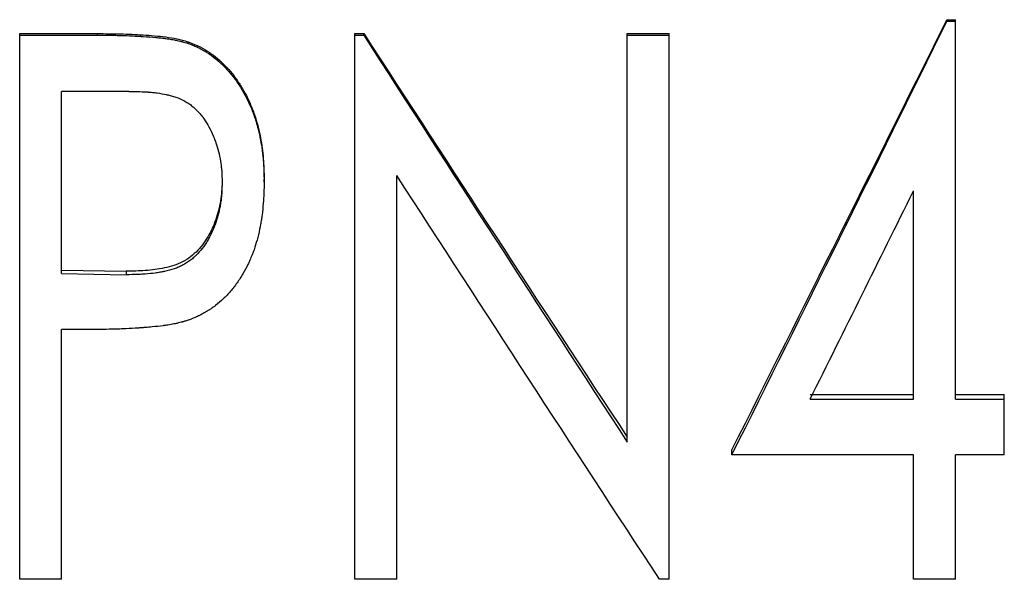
# Model space of a CAD drawing. Header units: millimetres. Extents: x -155 to 245, y -82 to 123.
# Tile 11 of 21: x 3 to 19, y -12 to -3. Entities that reach past the tile are written whole.
import ezdxf

# ---------------------------------------------------------------- set-up
doc = ezdxf.new("R2010")
doc.units = ezdxf.units.MM

msp = doc.modelspace()

# ---------------------------------------------------------------- linework, layer by layer
at = {"color": 7, "linetype": 'Continuous', "lineweight": 25}
for p, q in [((18.09, -2.791), (18.09, -2.768)), ((18.09, -2.768), (18.231, -2.768)), ((18.09, -2.791), (18.231, -2.791)), ((18.231, -9.041), (18.231, -2.768)), ((2.769, -12.019), (2.769, -2.999)), ((2.769, -2.999), (4.056, -2.999)), ((2.769, -3.024), (4.056, -3.024)), ((4.056, -3.024), (4.056, -2.999)), ((8.308, -12.019), (8.308, -2.999)), ((8.308, -2.999), (8.454, -2.999)), ((8.308, -3.024), (8.454, -3.024)), ((8.454, -3.024), (8.454, -2.999)), ((12.808, -9.75), (12.808, -2.999)), ((12.808, -2.999), (13.5, -2.999)), ((12.808, -3.024), (13.5, -3.024)), ((13.5, -12.019), (13.5, -2.999)), ((5.551, -3.16), (5.551, -3.134)), ((4.574, -3.953), (3.462, -3.953)), ((3.462, -6.966), (3.462, -3.953)), ((9, -12.019), (9, -5.342)), ((6.115, -5.41), (6.115, -5.456)), ((6.808, -5.452), (6.808, -5.407)), ((17.538, -9.041), (17.538, -5.597)), ((3.462, -6.907), (4.527, -6.927)), ((3.462, -6.966), (4.527, -6.985)), ((4.527, -6.927), (4.527, -6.985)), ((3.916, -7.889), (3.462, -7.889)), ((3.462, -12.019), (3.462, -7.889)), ((15.829, -8.966), (17.538, -8.966)), ((15.829, -9.041), (17.538, -9.041)), ((18.231, -8.966), (19.038, -8.966)), ((18.231, -9.041), (19.038, -9.041)), ((19.038, -9.96), (19.038, -8.966)), ((14.538, -9.96), (14.538, -9.877)), ((17.538, -9.96), (14.538, -9.96)), ((17.538, -12.019), (17.538, -9.96)), ((19.038, -9.96), (18.231, -9.96)), ((18.231, -12.019), (18.231, -9.96)), ((3.462, -12.019), (2.769, -12.019)), ((9, -12.019), (8.308, -12.019)), ((13.5, -12.019), (13.343, -12.019)), ((18.231, -12.019), (17.538, -12.019))]:
    msp.add_line(p, q, dxfattribs=at)
for points in [[(14.538, -9.877), (15.722, -7.526), (16.906, -5.15), (18.09, -2.768)], [(14.538, -9.96), (15.722, -7.589), (16.906, -5.194), (18.09, -2.791)], [(8.454, -2.999), (9.905, -5.233), (11.356, -7.461), (12.808, -9.669)], [(8.454, -3.024), (9.905, -5.277), (11.356, -7.524), (12.808, -9.75)], [(13.343, -12.019), (11.895, -9.814), (10.448, -7.583), (9, -5.342)], [(15.829, -9.041), (16.399, -7.897), (16.969, -6.749), (17.538, -5.597)]]:
    msp.add_open_spline(points, degree=3, dxfattribs=at)
for points, knots in [([(4.056, -2.999), (4.182, -2.999), (4.433, -3.001), (4.809, -3.018), (5.122, -3.043), (5.339, -3.077), (5.461, -3.105), (5.521, -3.124), (5.551, -3.134)], [0, 0, 0, 0, 0.2500164, 0.5000311, 0.7500096, 0.8750065, 0.9374976, 1, 1, 1, 1]), ([(4.056, -3.024), (4.136, -3.024), (4.207, -3.024), (4.301, -3.026), (4.33, -3.026), (4.371, -3.027), (4.384, -3.027), (4.403, -3.028), (4.409, -3.028), (4.418, -3.028), (4.421, -3.028), (4.426, -3.028), (4.427, -3.028), (4.43, -3.028), (4.431, -3.028), (4.501, -3.03), (4.566, -3.033), (4.66, -3.037), (4.691, -3.039), (4.736, -3.041), (4.751, -3.042), (4.773, -3.043), (4.78, -3.044), (4.791, -3.044), (4.795, -3.045), (4.8, -3.045), (4.802, -3.045), (4.805, -3.045), (4.807, -3.045), (4.887, -3.05), (4.957, -3.056), (5.051, -3.064), (5.08, -3.067), (5.121, -3.072), (5.134, -3.073), (5.153, -3.076), (5.16, -3.077), (5.169, -3.078), (5.172, -3.078), (5.176, -3.079), (5.178, -3.079), (5.181, -3.079), (5.182, -3.079), (5.217, -3.084), (5.248, -3.089), (5.295, -3.097), (5.31, -3.099), (5.333, -3.104), (5.34, -3.105), (5.355, -3.108), (5.361, -3.109), (5.386, -3.114), (5.402, -3.117), (5.425, -3.123), (5.432, -3.125), (5.443, -3.128), (5.447, -3.129), (5.454, -3.13), (5.459, -3.132), (5.481, -3.138), (5.511, -3.147), (5.551, -3.16)], [0, 0, 0, 0, 0.125, 0.125, 0.1875, 0.1875, 0.21875, 0.21875, 0.234375, 0.234375, 0.242188, 0.242188, 0.246094, 0.246094, 0.25, 0.25, 0.375, 0.375, 0.4375, 0.4375, 0.46875, 0.46875, 0.484375, 0.484375, 0.492188, 0.492188, 0.496094, 0.496094, 0.5, 0.5, 0.625, 0.625, 0.6875, 0.6875, 0.71875, 0.71875, 0.734375, 0.734375, 0.742188, 0.742188, 0.746094, 0.746094, 0.75, 0.75, 0.8125, 0.8125, 0.84375, 0.84375, 0.859375, 0.859375, 0.875, 0.875, 0.90625, 0.90625, 0.921875, 0.921875, 0.929688, 0.929688, 0.9375, 0.9375, 1, 1, 1, 1]), ([(5.551, -3.134), (5.605, -3.154), (5.713, -3.196), (5.916, -3.308), (6.141, -3.491), (6.329, -3.714), (6.452, -3.909), (6.541, -4.068), (6.615, -4.242), (6.692, -4.46), (6.757, -4.734), (6.792, -5.004), (6.805, -5.234), (6.807, -5.349), (6.808, -5.407)], [0, 0, 0, 0, 0.062522, 0.125026, 0.249862, 0.37382, 0.438318, 0.499822, 0.571108, 0.642768, 0.749904, 0.874925, 0.93746, 1, 1, 1, 1]), ([(5.551, -3.16), (5.587, -3.174), (5.618, -3.186), (5.658, -3.202), (5.67, -3.208), (5.687, -3.215), (5.692, -3.217), (5.7, -3.221), (5.702, -3.222), (5.707, -3.224), (5.709, -3.225), (5.737, -3.238), (5.762, -3.251), (5.8, -3.273), (5.813, -3.28), (5.832, -3.291), (5.838, -3.295), (5.851, -3.303), (5.858, -3.307), (5.91, -3.34), (5.956, -3.373), (6.024, -3.428), (6.046, -3.447), (6.079, -3.477), (6.09, -3.487), (6.112, -3.507), (6.124, -3.519), (6.175, -3.57), (6.215, -3.613), (6.271, -3.679), (6.289, -3.702), (6.324, -3.748), (6.34, -3.77), (6.372, -3.817), (6.388, -3.841), (6.42, -3.892), (6.437, -3.918), (6.484, -3.998), (6.512, -4.05), (6.557, -4.142), (6.58, -4.194), (6.615, -4.283), (6.626, -4.312), (6.646, -4.368), (6.656, -4.395), (6.673, -4.449), (6.68, -4.475), (6.696, -4.528), (6.703, -4.556), (6.717, -4.612), (6.723, -4.64), (6.733, -4.684), (6.736, -4.698), (6.741, -4.721), (6.742, -4.728), (6.745, -4.743), (6.747, -4.751), (6.758, -4.81), (6.767, -4.865), (6.779, -4.952), (6.782, -4.981), (6.787, -5.026), (6.788, -5.042), (6.791, -5.065), (6.791, -5.072), (6.793, -5.088), (6.793, -5.096), (6.796, -5.133), (6.798, -5.162), (6.801, -5.205), (6.802, -5.22), (6.803, -5.241), (6.803, -5.249), (6.803, -5.26), (6.804, -5.263), (6.804, -5.269), (6.804, -5.27), (6.804, -5.274), (6.804, -5.277), (6.805, -5.316), (6.807, -5.375), (6.808, -5.452)], [0, 0, 0, 0, 0.03125, 0.03125, 0.046875, 0.046875, 0.054688, 0.054688, 0.058594, 0.058594, 0.0625, 0.0625, 0.09375, 0.09375, 0.109375, 0.109375, 0.117188, 0.117188, 0.125, 0.125, 0.1875, 0.1875, 0.21875, 0.21875, 0.234375, 0.234375, 0.25, 0.25, 0.3125, 0.3125, 0.34375, 0.34375, 0.375, 0.375, 0.40625, 0.40625, 0.4375, 0.4375, 0.5, 0.5, 0.5625, 0.5625, 0.59375, 0.59375, 0.625, 0.625, 0.65625, 0.65625, 0.6875, 0.6875, 0.71875, 0.71875, 0.734375, 0.734375, 0.742188, 0.742188, 0.75, 0.75, 0.8125, 0.8125, 0.84375, 0.84375, 0.859375, 0.859375, 0.867188, 0.867188, 0.875, 0.875, 0.90625, 0.90625, 0.921875, 0.921875, 0.929688, 0.929688, 0.933594, 0.933594, 0.935547, 0.935547, 0.9375, 0.9375, 1, 1, 1, 1]), ([(4.574, -3.953), (4.712, -3.955), (4.815, -3.958), (4.885, -3.963), (4.887, -3.963), (4.891, -3.964), (4.892, -3.964), (4.897, -3.964), (4.901, -3.965), (4.91, -3.965), (4.917, -3.966), (4.937, -3.968), (4.95, -3.969), (4.989, -3.973), (5.015, -3.976), (5.092, -3.987), (5.142, -3.996), (5.197, -4.007), (5.205, -4.009), (5.219, -4.012), (5.226, -4.014), (5.247, -4.019), (5.26, -4.022), (5.3, -4.033), (5.325, -4.041), (5.398, -4.066), (5.443, -4.085), (5.494, -4.112), (5.506, -4.119), (5.527, -4.132), (5.538, -4.138), (5.57, -4.159), (5.59, -4.174), (5.651, -4.222), (5.689, -4.258), (5.731, -4.304), (5.734, -4.308), (5.742, -4.317), (5.746, -4.321), (5.757, -4.335), (5.765, -4.344), (5.787, -4.372), (5.801, -4.392), (5.844, -4.452), (5.871, -4.496), (5.921, -4.588), (5.945, -4.637), (5.972, -4.702), (5.978, -4.715), (5.988, -4.742), (5.994, -4.756), (6.006, -4.79), (6.015, -4.813), (6.037, -4.884), (6.051, -4.934), (6.075, -5.038), (6.085, -5.094), (6.097, -5.172), (6.1, -5.198), (6.104, -5.236), (6.106, -5.249), (6.107, -5.268), (6.108, -5.275), (6.108, -5.284), (6.109, -5.289), (6.111, -5.332), (6.113, -5.386), (6.115, -5.456)], [0, 0, 0, 0, 0.125, 0.125, 0.126953, 0.126953, 0.128906, 0.128906, 0.132812, 0.132812, 0.140625, 0.140625, 0.15625, 0.15625, 0.1875, 0.1875, 0.25, 0.25, 0.257812, 0.257812, 0.265625, 0.265625, 0.28125, 0.28125, 0.3125, 0.3125, 0.375, 0.375, 0.390625, 0.390625, 0.40625, 0.40625, 0.4375, 0.4375, 0.5, 0.5, 0.507812, 0.507812, 0.515625, 0.515625, 0.53125, 0.53125, 0.5625, 0.5625, 0.625, 0.625, 0.6875, 0.6875, 0.703125, 0.703125, 0.71875, 0.71875, 0.75, 0.75, 0.8125, 0.8125, 0.875, 0.875, 0.90625, 0.90625, 0.921875, 0.921875, 0.929688, 0.929688, 0.9375, 0.9375, 1, 1, 1, 1]), ([(6.115, -5.41), (6.114, -5.463), (6.111, -5.569), (6.09, -5.779), (6.032, -6.037), (5.906, -6.329), (5.724, -6.591), (5.469, -6.789), (5.161, -6.881), (4.845, -6.921), (4.633, -6.925), (4.527, -6.927)], [0, 0, 0, 0, 0.062607, 0.125197, 0.250289, 0.375317, 0.500206, 0.624836, 0.749659, 0.874797, 1, 1, 1, 1]), ([(6.115, -5.456), (6.113, -5.527), (6.111, -5.58), (6.109, -5.616), (6.109, -5.619), (6.109, -5.622), (6.109, -5.624), (6.108, -5.629), (6.108, -5.632), (6.108, -5.642), (6.107, -5.649), (6.105, -5.669), (6.104, -5.682), (6.1, -5.722), (6.097, -5.748), (6.091, -5.787), (6.089, -5.801), (6.084, -5.829), (6.082, -5.842), (6.075, -5.882), (6.069, -5.908), (6.051, -5.986), (6.038, -6.036), (6.018, -6.097), (6.014, -6.11), (6.005, -6.135), (6.001, -6.148), (5.987, -6.185), (5.977, -6.21), (5.946, -6.283), (5.922, -6.331), (5.89, -6.389), (5.883, -6.402), (5.869, -6.426), (5.862, -6.438), (5.84, -6.473), (5.825, -6.495), (5.779, -6.56), (5.746, -6.599), (5.708, -6.64), (5.702, -6.646), (5.693, -6.656), (5.688, -6.66), (5.673, -6.675), (5.663, -6.684), (5.633, -6.711), (5.613, -6.728), (5.55, -6.776), (5.506, -6.804), (5.449, -6.834), (5.439, -6.839), (5.416, -6.849), (5.405, -6.854), (5.37, -6.869), (5.346, -6.878), (5.271, -6.904), (5.217, -6.918), (5.156, -6.931), (5.154, -6.932), (5.148, -6.933), (5.145, -6.933), (5.135, -6.935), (5.129, -6.936), (5.111, -6.94), (5.098, -6.942), (5.06, -6.949), (5.035, -6.953), (4.956, -6.963), (4.901, -6.969), (4.843, -6.973), (4.843, -6.973), (4.84, -6.974), (4.839, -6.974), (4.836, -6.974), (4.834, -6.974), (4.826, -6.975), (4.822, -6.975), (4.807, -6.976), (4.796, -6.977), (4.763, -6.978), (4.739, -6.979), (4.659, -6.982), (4.598, -6.984), (4.527, -6.985)], [0, 0, 0, 0, 0.0625, 0.0625, 0.064453, 0.064453, 0.066406, 0.066406, 0.070312, 0.070312, 0.078125, 0.078125, 0.09375, 0.09375, 0.125, 0.125, 0.140625, 0.140625, 0.15625, 0.15625, 0.1875, 0.1875, 0.25, 0.25, 0.265625, 0.265625, 0.28125, 0.28125, 0.3125, 0.3125, 0.375, 0.375, 0.390625, 0.390625, 0.40625, 0.40625, 0.4375, 0.4375, 0.5, 0.5, 0.507812, 0.507812, 0.515625, 0.515625, 0.53125, 0.53125, 0.5625, 0.5625, 0.625, 0.625, 0.640625, 0.640625, 0.65625, 0.65625, 0.6875, 0.6875, 0.75, 0.75, 0.753906, 0.753906, 0.757812, 0.757812, 0.765625, 0.765625, 0.78125, 0.78125, 0.8125, 0.8125, 0.875, 0.875, 0.876953, 0.876953, 0.878906, 0.878906, 0.882812, 0.882812, 0.890625, 0.890625, 0.90625, 0.90625, 0.9375, 0.9375, 1, 1, 1, 1]), ([(6.808, -5.452), (6.807, -5.491), (6.807, -5.525), (6.806, -5.569), (6.806, -5.582), (6.805, -5.601), (6.805, -5.607), (6.805, -5.615), (6.805, -5.617), (6.804, -5.623), (6.804, -5.624), (6.803, -5.656), (6.802, -5.684), (6.799, -5.728), (6.798, -5.743), (6.797, -5.765), (6.796, -5.773), (6.795, -5.788), (6.794, -5.794), (6.788, -5.872), (6.781, -5.935), (6.771, -6.022), (6.767, -6.05), (6.761, -6.089), (6.759, -6.102), (6.755, -6.121), (6.754, -6.127), (6.752, -6.139), (6.751, -6.144), (6.74, -6.203), (6.728, -6.259), (6.698, -6.386), (6.683, -6.442), (6.652, -6.541), (6.632, -6.597), (6.597, -6.686), (6.585, -6.714), (6.568, -6.755), (6.562, -6.768), (6.55, -6.793), (6.545, -6.805), (6.514, -6.867), (6.488, -6.918), (6.443, -6.993), (6.428, -7.018), (6.395, -7.068), (6.378, -7.094), (6.327, -7.167), (6.291, -7.213), (6.234, -7.279), (6.215, -7.301), (6.175, -7.343), (6.154, -7.364), (6.093, -7.422), (6.05, -7.459), (5.98, -7.512), (5.956, -7.529), (5.919, -7.554), (5.907, -7.562), (5.881, -7.578), (5.867, -7.587), (5.831, -7.609), (5.805, -7.623), (5.767, -7.644), (5.754, -7.65), (5.734, -7.66), (5.727, -7.663), (5.717, -7.668), (5.714, -7.67), (5.709, -7.672), (5.707, -7.673), (5.704, -7.674), (5.702, -7.675), (5.665, -7.692), (5.611, -7.714), (5.538, -7.741)], [0, 0, 0, 0, 0.03125, 0.03125, 0.046875, 0.046875, 0.054688, 0.054688, 0.058594, 0.058594, 0.0625, 0.0625, 0.09375, 0.09375, 0.109375, 0.109375, 0.117188, 0.117188, 0.125, 0.125, 0.1875, 0.1875, 0.21875, 0.21875, 0.234375, 0.234375, 0.242188, 0.242188, 0.25, 0.25, 0.3125, 0.3125, 0.375, 0.375, 0.4375, 0.4375, 0.46875, 0.46875, 0.484375, 0.484375, 0.5, 0.5, 0.5625, 0.5625, 0.59375, 0.59375, 0.625, 0.625, 0.6875, 0.6875, 0.71875, 0.71875, 0.75, 0.75, 0.8125, 0.8125, 0.84375, 0.84375, 0.859375, 0.859375, 0.875, 0.875, 0.90625, 0.90625, 0.921875, 0.921875, 0.929688, 0.929688, 0.933594, 0.933594, 0.935547, 0.935547, 0.9375, 0.9375, 1, 1, 1, 1]), ([(5.538, -7.741), (5.517, -7.748), (5.498, -7.753), (5.473, -7.761), (5.466, -7.763), (5.455, -7.766), (5.452, -7.766), (5.448, -7.768), (5.446, -7.768), (5.443, -7.769), (5.442, -7.769), (5.424, -7.774), (5.408, -7.778), (5.383, -7.784), (5.375, -7.786), (5.358, -7.79), (5.348, -7.792), (5.311, -7.8), (5.279, -7.806), (5.228, -7.814), (5.211, -7.817), (5.185, -7.821), (5.176, -7.822), (5.162, -7.824), (5.158, -7.825), (5.151, -7.826), (5.149, -7.826), (5.144, -7.826), (5.141, -7.827), (5.085, -7.834), (5.024, -7.841), (4.922, -7.851), (4.887, -7.854), (4.831, -7.858), (4.812, -7.86), (4.783, -7.862), (4.773, -7.863), (4.758, -7.864), (4.753, -7.864), (4.743, -7.865), (4.737, -7.865), (4.662, -7.87), (4.593, -7.874), (4.491, -7.879), (4.457, -7.88), (4.407, -7.882), (4.391, -7.883), (4.366, -7.884), (4.357, -7.884), (4.345, -7.884), (4.341, -7.884), (4.333, -7.885), (4.327, -7.885), (4.229, -7.887), (4.093, -7.889), (3.916, -7.889)], [0, 0, 0, 0, 0.03125, 0.03125, 0.046875, 0.046875, 0.054688, 0.054688, 0.058594, 0.058594, 0.0625, 0.0625, 0.09375, 0.09375, 0.109375, 0.109375, 0.125, 0.125, 0.1875, 0.1875, 0.21875, 0.21875, 0.234375, 0.234375, 0.242188, 0.242188, 0.246094, 0.246094, 0.25, 0.25, 0.375, 0.375, 0.4375, 0.4375, 0.46875, 0.46875, 0.484375, 0.484375, 0.492188, 0.492188, 0.5, 0.5, 0.625, 0.625, 0.6875, 0.6875, 0.71875, 0.71875, 0.734375, 0.734375, 0.742188, 0.742188, 0.75, 0.75, 1, 1, 1, 1])]:
    msp.add_open_spline(points, degree=3, knots=knots, dxfattribs=at)

doc.saveas('drawing.dxf')
